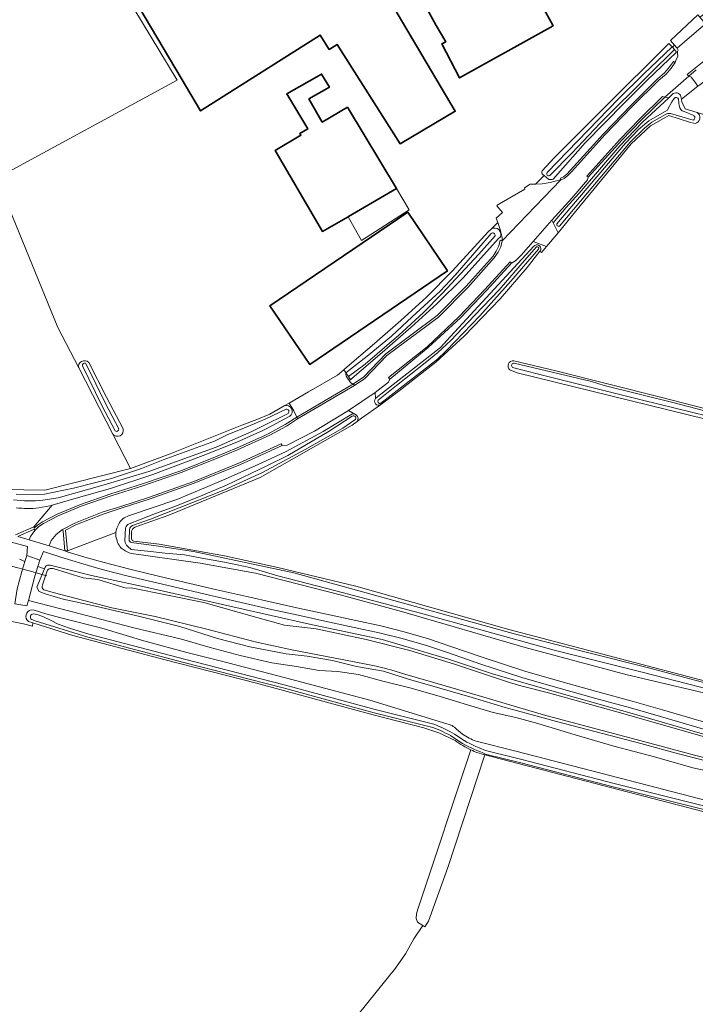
# Model space of a CAD drawing. Extents: x 199200 to 204075, y 460125 to 464703.
# Tile 63 of 174: x 200391 to 200536, y 463869 to 464080. Entities that reach past the tile are written whole.
import ezdxf

# ---------------------------------------------------------------- set-up
doc = ezdxf.new("R2010")
doc.units = 0
for name, color, linetype, lineweight in [('B-WE-GR-BOS_LOOF-GV', 40, 'Continuous', 13), ('B-WE-GR-GRAS-GV', 60, 'Continuous', 13), ('B-WE-GR-GROENVOORZIENING-GV', 80, 'Continuous', 18), ('B-WE-KW-KUNSTWERK_DUIKER-G', 170, 'Continuous', 18), ('B-WE-OG-BEBOUWING-GV', 7, 'Continuous', 35), ('B-WE-OG-BEBOUWING_LUIFEL-GV', 7, 'Continuous', 18), ('B-WE-OG-TERREIN_CULTUURSCHEIDING-GV', 7, 'Continuous', 18), ('B-WE-OG-TERREIN_ERF-GV', 7, 'Continuous', 18), ('B-WE-OG-WATER-GV', 130, 'Continuous', 18), ('B-WE-OG-WATER_GREPPEL-GV', 160, 'Continuous', 18), ('B-WE-OG-WATER_SLOOT-GV', 120, 'Continuous', 18), ('B-WE-OG-WEG-GV', 7, 'Continuous', 18), ('B-WE-VH-VERHARDING_ASFALT-GV', 252, 'Continuous', 18), ('B-WE-VH-VERHARDING_BEDRIJFSVLOERPLAAT-GV', 252, 'Continuous', 18), ('B-WE-VH-VERHARDING_BETON-GV', 252, 'Continuous', 18), ('B-WE-VH-VERHARDING_HALFVERHARDING-GV', 252, 'Continuous', 18), ('B-WE-VH-VERHARDING_OPEN-GV', 252, 'Continuous', 18)]:
    doc.layers.add(name, color=color, linetype=linetype, lineweight=lineweight)

msp = doc.modelspace()

# ---------------------------------------------------------------- linework, layer by layer
at = {"layer": 'B-WE-GR-BOS_LOOF-GV', "flags": 128}
for points in [[(200411.757, 463969.944), (200401.421, 463965.955), (200400.829, 463965.999), (200401.297, 463965.81), (200405.128, 463964.609), (200409.221, 463963.465), (200414.769, 463962.038), (200421.174, 463960.493), (200427.598, 463959.01), (200433.354, 463957.673), (200439.808, 463956.192), (200445.401, 463954.899), (200451.108, 463953.652), (200456.814, 463952.43), (200463.113, 463951.071), (200468.444, 463949.907), (200473.442, 463948.661), (200478.711, 463947.12), (200483.26, 463945.609), (200490.393, 463943.115), (200499.28, 463940.22), (200507.039, 463938.003), (200514.932, 463935.816), (200522.302, 463933.799), (200528.796, 463931.932), (200535.344, 463930.013), (200541.562, 463928.202)], [(200543.699, 463934.126), (200521.199, 463939.406), (200499.387, 463945.309), (200472.919, 463952.973), (200460.053, 463956.506), (200441.633, 463961.171), (200429.776, 463963.369), (200415.07, 463965.409)]]:
    msp.add_lwpolyline(points, dxfattribs=at)
at = {"layer": 'B-WE-GR-BOS_LOOF-GV'}
for points in [[(200411.952, 463968.403, -0.1056441), (200411.757, 463969.944)], [(200413.351, 463966.24, -0.2113499), (200411.952, 463968.403)], [(200415.07, 463965.409, -0.0873556), (200413.351, 463966.24)]]:
    msp.add_lwpolyline(points, format="xyb", dxfattribs=at)
at = {"layer": 'B-WE-GR-GRAS-GV', "flags": 128}
for points in [[(200383.081, 463979.205), (200396.54, 463978.982), (200414.849, 463983.617), (200411.073, 463990.965), (200403.791, 464005.137), (200399.351, 464013.777), (200386.201, 464045.754), (200424.887, 464066.743), (200394.984, 464116.28), (200424.471, 464133.708), (200423.38, 464180.758), (200423.052, 464187.161), (200422.989, 464188.4), (200401.388, 464188.011), (200378.491, 464188.001)], [(200535.978, 464068.944), (200534.378, 464067.653), (200534.928, 464067.411), (200535.446, 464066.703), (200536.335, 464065.487), (200536.758, 464065.748), (200557.742, 464081.286), (200593.108, 464105.234), (200647.348, 464142.276), (200646.623, 464142.979), (200639.884, 464138.541), (200629.306, 464131.298), (200621.104, 464125.345), (200611.714, 464118.581), (200605.054, 464114.073), (200595.553, 464107.586), (200585.602, 464100.976), (200578.711, 464096.311), (200569.896, 464090.152), (200559.489, 464083.273), (200553.556, 464079.189)], [(200535.743, 464057.475), (200534.519, 464057.792), (200530.156, 464059.211), (200526.187, 464056.997), (200522.07, 464053.108), (200509.531, 464037.832), (200507.106, 464034.877), (200506.455, 464034.112), (200503.937, 464031.154), (200502.869, 464029.9), (200502.503, 464030.186), (200499.788, 464026.659), (200494.023, 464019.976), (200486.344, 464011.981), (200480.279, 464006.392), (200472.424, 464000.254), (200468.436, 463997.272), (200464.311, 463994.422), (200463.377, 463993.699), (200462.304, 463992.869), (200442.661, 463981.661), (200423.111, 463973.626), (200415.837, 463971.037)], [(200496.933, 464006.647), (200505.958, 464004.505), (200528.374, 463998.888), (200542.724, 463995.183), (200628.488, 463974.508), (200634.343, 463973.686)], [(200633.626, 463971.207), (200615.359, 463975.215), (200497.682, 464004.094), (200496.086, 464004.721)], [(200390.286, 463969.384), (200394.156, 463971.1), (200398.081, 463975.772), (200397.638, 463975.646), (200395.228, 463975.197)], [(200484.36, 463925.363), (200480.899, 463927.021), (200477.695, 463928.113), (200466.842, 463930.905), (200441.867, 463937.643), (200422.275, 463942.629), (200402.508, 463947.88), (200393.959, 463950.568), (200393.883, 463949.859), (200391.966, 463950.378), (200387.325, 463951.312), (200387.506, 463952.115), (200383.326, 463953.077), (200378.196, 463953.913), (200373.173, 463954.702), (200368.06, 463955.603), (200360.621, 463956.904), (200344.727, 463960.746), (200339.106, 463962.373), (200329.665, 463965.847), (200323.992, 463968.524), (200322.026, 463969.641)], [(200415.119, 463970.039), (200415.084, 463968.597)], [(200415.618, 463968.04), (200421.051, 463967.395), (200435.005, 463964.926), (200446.45, 463962.407), (200463.103, 463958.418), (200495.863, 463949.17), (200562.194, 463931.718), (200591.034, 463924.662), (200604.86, 463921.21), (200607.398, 463920.533), (200624.236, 463916.324), (200628.13, 463915.527)], [(200390.64, 463957.844), (200391.641, 463961.571), (200392.296, 463963.719), (200391.123, 463964.171)], [(200544.193, 463919.451), (200532.476, 463922.458), (200524.106, 463924.737), (200514.558, 463927.259), (200506.065, 463929.446), (200500.392, 463930.996), (200495.06, 463932.424), (200488.053, 463934.618), (200483.31, 463935.926), (200478.877, 463937.204), (200474.599, 463938.421), (200469.049, 463940.189), (200463.285, 463941.212), (200458.109, 463942.487), (200452.687, 463943.45), (200448.226, 463943.954), (200440.449, 463945.401), (200433.536, 463947.224), (200425.475, 463949.784), (200416.858, 463951.908), (200407.405, 463954.152), (200400.463, 463955.665), (200396.65, 463956.76), (200395.316, 463957.249), (200394.814, 463958.193), (200396.495, 463962.102), (200395.073, 463962.65), (200394.436, 463960.532), (200393.014, 463955.321), (200402.148, 463952.98), (200415.57, 463949.518), (200425.767, 463947.061), (200431.967, 463945.297), (200438.384, 463943.564), (200445.109, 463942.019), (200450.438, 463941.241), (200455.241, 463940.398), (200459.297, 463940.171), (200463.665, 463939.512), (200468.935, 463938.052), (200474.979, 463936.596), (200481.211, 463934.801), (200487.009, 463933.034), (200492.496, 463931.39), (200497.393, 463930.269), (200502.074, 463929.023), (200510.073, 463926.587), (200518.382, 463924.183), (200527.092, 463921.873), (200535.246, 463919.53), (200544.822, 463917.442)], [(200544.822, 463917.442), (200535.246, 463919.53), (200527.092, 463921.873), (200518.382, 463924.183), (200510.073, 463926.587), (200502.074, 463929.023), (200497.393, 463930.269), (200492.496, 463931.39), (200487.009, 463933.034), (200481.211, 463934.801), (200474.979, 463936.596), (200468.935, 463938.052), (200463.665, 463939.512), (200459.297, 463940.171), (200455.241, 463940.398), (200450.438, 463941.241), (200445.109, 463942.019), (200438.384, 463943.564), (200431.967, 463945.297), (200425.767, 463947.061), (200415.57, 463949.518), (200402.148, 463952.98), (200393.014, 463955.321), (200392.708, 463954.2), (200390.112, 463954.608)], [(200393.623, 463953.346), (200394.283, 463953.312), (200396.795, 463952.52), (200400.236, 463951.577), (200408.728, 463949.453), (200417.751, 463946.743), (200426.927, 463944.188), (200433.529, 463942.58), (200434.087, 463942.458), (200448.054, 463938.827), (200466.093, 463933.982), (200482.606, 463928.962)], [(200387.506, 463952.115), (200387.325, 463951.312), (200391.966, 463950.378), (200393.883, 463949.859), (200393.959, 463950.568), (200393.019, 463950.864)], [(200484.674, 463927.817), (200485.955, 463926.748)], [(200213.599, 463907.366), (200221.827, 463902.361), (200243.551, 463891.697), (200274.515, 463877.89), (200295.304, 463868.397), (200326.796, 463854.252), (200360.492, 463839.097), (200392.388, 463824.706), (200416.027, 463814.67), (200416.749, 463813.129), (200427.841, 463824.284), (200440.52, 463839.238), (200452.644, 463853.848), (200463.601, 463866.72), (200471.631, 463876.635), (200473.783, 463879.68), (200475.531, 463882.939), (200477.43, 463885.763), (200476.313, 463886.483), (200476.031, 463887.287), (200476.087, 463888.339), (200476.545, 463889.673), (200487.734, 463923.38)], [(200488.857, 463925.243), (200497.395, 463923.109), (200523.576, 463916.317), (200557.366, 463907.529), (200581.434, 463901.621), (200616.356, 463892.34), (200644.697, 463884.981), (200667.154, 463879.55), (200688.171, 463874.342), (200706.897, 463868.848)], [(200711.765, 463864.705), (200657.068, 463878.995), (200606.067, 463892.308), (200490.751, 463922.279), (200482.787, 463898.186), (200478.665, 463886.681), (200477.861, 463885.485), (200477.43, 463885.763), (200475.531, 463882.939), (200473.783, 463879.68), (200471.631, 463876.635), (200463.601, 463866.72)]]:
    msp.add_lwpolyline(points, dxfattribs=at)
msp.add_lwpolyline([(200536.187, 464059.808), (200544.383, 464057.254), (200638.471, 464032.754), (200668.515, 464025.727), (200691.364, 464020.103), (200692.877, 464019.731), (200692.852, 464020.021), (200691.095, 464040.762), (200705.267, 464042.442), (200696.825, 464094.254), (200647.348, 464142.276), (200593.108, 464105.234), (200557.742, 464081.286), (200536.758, 464065.748), (200536.335, 464065.487), (200532.813, 464062.706), (200532.931, 464062.123), (200533.619, 464060.608)], close=True, dxfattribs=at)
at = {"layer": 'B-WE-GR-GRAS-GV'}
for points in [[(200536.187, 464059.808, -0.6841971), (200535.743, 464057.475)], [(200496.086, 464004.721, -0.7491083), (200496.933, 464006.647)], [(200395.228, 463975.197, -0.0658969), (200390.402, 463975.215)], [(200415.837, 463971.037, 0.278927), (200415.119, 463970.039)], [(200415.084, 463968.597, 0.3456159), (200415.618, 463968.04)], [(200393.019, 463950.864, -0.6340701), (200393.623, 463953.346)], [(200482.606, 463928.962, -0.1601293), (200484.674, 463927.817)], [(200487.734, 463923.38, -0.0501761), (200484.36, 463925.363)], [(200485.955, 463926.748, 0.0651251), (200488.857, 463925.243)]]:
    msp.add_lwpolyline(points, format="xyb", dxfattribs=at)
at = {"layer": 'B-WE-GR-GROENVOORZIENING-GV', "flags": 128}
msp.add_lwpolyline([(200391.123, 463964.171), (200392.296, 463963.719), (200392.676, 463964.964), (200392.802, 463966.937), (200388.861, 463968.008)], dxfattribs=at)
at = {"layer": 'B-WE-KW-KUNSTWERK_DUIKER-G', "flags": 128}
msp.add_lwpolyline([(200389.405, 463962.681), (200393.182, 463961.673), (200396.959, 463960.665)], dxfattribs=at)
at = {"layer": 'B-WE-OG-BEBOUWING-GV', "flags": 128}
for points in [[(200424.114, 464118.86), (200402.62, 464106.199), (200425.725, 464067.198), (200429.88, 464060.184), (200455.473, 464076.414), (200457.422, 464073.34), (200459.119, 464074.416), (200472.605, 464053.151), (200484.395, 464060.117), (200469.871, 464084.646), (200466.598, 464082.708), (200464.805, 464085.737), (200468.078, 464087.675), (200465.667, 464091.746), (200460.807, 464088.836), (200455.304, 464085.577), (200439.62, 464112.046), (200439.334, 464111.885), (200431.11, 464107.011)], [(200491.013, 464085.184), (200487.445, 464091.731), (200476.393, 464085.707), (200480.345, 464078.456), (200482.354, 464074.993), (200481.513, 464074.52), (200485.322, 464067.246), (200505.336, 464078.432), (200501.462, 464085.64), (200495.885, 464082.778), (200493.708, 464086.685)], [(200461.36, 464060.996), (200455.928, 464057.797), (200453.061, 464062.763), (200457.473, 464065.243), (200455.798, 464068.058), (200448.375, 464063.841), (200452.816, 464056.349), (200451.148, 464055.368), (200451.355, 464055.014), (200445.882, 464051.708), (200455.966, 464034.364), (200461.494, 464037.494), (200461.586, 464037.546), (200471.828, 464043.568)], [(200482.772, 464025.915), (200474.238, 464038.482), (200444.745, 464018.453), (200453.279, 464005.887)]]:
    msp.add_lwpolyline(points, close=True, dxfattribs=at)
at = {"layer": 'B-WE-OG-BEBOUWING_LUIFEL-GV', "flags": 128}
msp.add_lwpolyline([(200474.541, 464038.968), (200471.828, 464043.568), (200461.586, 464037.546), (200461.494, 464037.494), (200464.322, 464032.414)], close=True, dxfattribs=at)
at = {"layer": 'B-WE-OG-TERREIN_CULTUURSCHEIDING-GV', "flags": 128}
for points in [[(200504.457, 464045.529), (200503.435, 464046.339), (200503.157, 464046.053), (200501.582, 464044.52), (200502.997, 464044.56), (200504.716, 464044.868), (200506.856, 464045.449), (200506.965, 464045.373), (200507.108, 464045.431), (200506.945, 464045.796), (200507.546, 464046.056), (200508.258, 464046.648), (200509.037, 464047.43), (200516.11, 464055.29), (200522.05, 464061.441), (200527.699, 464067.065), (200529.198, 464068.37), (200530.279, 464069.613), (200531.139, 464070.793), (200531.469, 464070.537), (200531.646, 464070.949), (200532.064, 464071.903), (200531.961, 464072.532), (200531.99, 464072.896), (200532.16, 464073.213), (200531.893, 464073.637), (200531.36, 464074.245), (200530.909, 464073.844), (200531.355, 464073.298)], [(200531.355, 464073.298), (200531.77, 464072.79), (200525.522, 464066.788), (200520.539, 464061.853), (200512.243, 464053.317), (200505.36, 464045.603)], [(200462.266, 464002.866), (200461.999, 464002.637), (200461.528, 464003.321), (200460.991, 464004.1), (200460.892, 464004.244), (200461.056, 464003.421), (200461.965, 464002.046), (200462.276, 464001.811), (200462.637, 464001.751), (200464.827, 464003.269), (200469.566, 464008.198), (200480.54, 464016.343), (200486.743, 464022.657), (200492.489, 464029.062), (200493.18, 464030.186), (200493.758, 464031.273), (200494.025, 464032.487), (200494.429, 464032.398), (200494.427, 464033.012), (200494.084, 464034.537), (200493.976, 464035.019), (200493.527, 464036.297), (200492.138, 464034.959)], [(200494.062, 464033.213), (200493.664, 464032.83), (200486.066, 464024.464), (200480.479, 464018.886), (200474.951, 464013.855), (200469.335, 464008.935), (200462.266, 464002.866)], [(200502.696, 464030.437), (200502.503, 464030.186), (200502.869, 464029.9), (200503.937, 464031.154), (200501.066, 464032.199), (200498.481, 464029.32), (200497.278, 464028.09), (200496.439, 464027.598), (200491.076, 464021.71), (200485.523, 464015.891), (200478.615, 464009.54), (200470.388, 464002.778), (200470.128, 464002.118), (200467.251, 463999.906), (200467.362, 463998.616), (200467.813, 463999.041), (200481.243, 464009.517), (200483.358, 464011.902), (200501.217, 464031.192)], [(200450.47, 463994.624), (200449.851, 463995.945), (200448.875, 463997.639), (200447.787, 463997.012)], [(200462.894, 463995.272), (200461.567, 463996.069), (200454.276, 463991.641), (200448.422, 463988.643), (200447.352, 463988.529), (200438.412, 463984.504), (200428.544, 463980.493), (200419.125, 463977.133), (200412.893, 463975.103), (200409.013, 463973.864), (200403.201, 463971.563), (200400.953, 463970.439), (200401.421, 463965.955), (200411.757, 463969.944)], [(200414.477, 463973.493), (200424.817, 463976.976), (200430.917, 463979.565), (200435.815, 463981.595), (200443.017, 463984.8), (200448.198, 463987.272), (200456.154, 463991.553), (200462.248, 463995.259)], [(200448.978, 463994.79), (200444.086, 463992.176), (200443.226, 463991.789), (200437.619, 463989.26), (200430.408, 463986.368), (200419.685, 463982.342), (200410.626, 463979.349), (200403.28, 463977.254), (200398.081, 463975.772), (200394.156, 463971.1), (200394.243, 463970.839), (200394.952, 463971.467), (200396.014, 463972.227), (200399.191, 463973.842), (200404.18, 463975.937), (200410.674, 463978.162), (200417.426, 463980.322), (200425.635, 463983.148), (200433.467, 463986.259), (200437.59, 463988.004), (200443.77, 463990.789), (200444.372, 463991.06), (200447.985, 463993.028), (200450.47, 463994.624)]]:
    msp.add_lwpolyline(points, dxfattribs=at)
msp.add_lwpolyline([(200505.077, 464036.758), (200505.343, 464036.247), (200508.171, 464039.466), (200510.96, 464042.582), (200519.649, 464052.722), (200524.512, 464057.749), (200530.122, 464063.014), (200529.3, 464063.155), (200524.194, 464058.221), (200520.055, 464053.892), (200512.83, 464045.977), (200512.701, 464045.41), (200509.329, 464041.487)], close=True, dxfattribs=at)
at = {"layer": 'B-WE-OG-TERREIN_CULTUURSCHEIDING-GV'}
for points in [[(200505.36, 464045.603, -0.1907399), (200504.457, 464045.529)], [(200492.138, 464034.959, -0.7023613), (200494.062, 464033.213)], [(200501.217, 464031.192, -0.8039584), (200502.696, 464030.437)], [(200447.787, 463997.012, -0.8890504), (200448.978, 463994.79)], [(200462.248, 463995.259, -0.1658299), (200462.894, 463995.272)], [(200412.381, 463971.711, -0.2139202), (200414.477, 463973.493)], [(200411.757, 463969.944, -0.1284676), (200412.381, 463971.711)]]:
    msp.add_lwpolyline(points, format="xyb", dxfattribs=at)
at = {"layer": 'B-WE-OG-TERREIN_ERF-GV', "flags": 128}
for points in [[(200508.497, 464082.321), (200509.522, 464084.139), (200510.538, 464085.389), (200511.139, 464085.859), (200509.745, 464086.622), (200505.855, 464090.886), (200499.625, 464089.447), (200486.144, 464126.038), (200482.043, 464125.435), (200458.381, 464116.701), (200448.12, 464133.769), (200441.352, 464129.458), (200434.558, 464141.443), (200431.643, 464148.04), (200431.869, 464134.034), (200428.32, 464133.821), (200427.663, 464133.782), (200424.471, 464133.708), (200394.984, 464116.28), (200424.887, 464066.743)], [(200503.031, 464047.368), (200505.583, 464050.126), (200516.25, 464060.874), (200530.142, 464074.619), (200530.852, 464073.913), (200530.909, 464073.844), (200531.36, 464074.245), (200530.452, 464075.28), (200536.351, 464080.736), (200536.759, 464080.26), (200538.283, 464081.343), (200539.261, 464082.038), (200533.76, 464094.679), (200529.504, 464100.284), (200527.753, 464098.962)], [(200424.887, 464066.743), (200386.201, 464045.754), (200399.351, 464013.777), (200403.791, 464005.137)], [(200411.073, 463990.965), (200414.849, 463983.617), (200423.376, 463986.762), (200438.753, 463992.903), (200441.913, 463994.141), (200444.694, 463995.23), (200447.787, 463997.012), (200448.875, 463997.639), (200452.972, 464000), (200459.165, 464003.569), (200460.543, 464004.752), (200460.755, 464004.934), (200467.106, 464010.386), (200472.722, 464015.306), (200478.25, 464020.337), (200483.837, 464025.915), (200491.435, 464034.281), (200492.138, 464034.959), (200493.527, 464036.297), (200493.199, 464037.228), (200494.516, 464038.429), (200493.29, 464039.872), (200493.373, 464039.999), (200499.283, 464043.436), (200499.226, 464043.678), (200500.407, 464044.511), (200501.351, 464044.513), (200501.582, 464044.52), (200503.157, 464046.053), (200503.435, 464046.339), (200503.141, 464046.571)], [(200405.945, 464006.316), (200409.773, 463998.898), (200413.292, 463992.112)]]:
    msp.add_lwpolyline(points, dxfattribs=at)
for points in [[(200457.422, 464073.34), (200455.473, 464076.414), (200429.88, 464060.184), (200425.725, 464067.198), (200402.62, 464106.199), (200424.114, 464118.86), (200431.11, 464107.011), (200439.334, 464111.885), (200439.62, 464112.046), (200455.304, 464085.577), (200460.807, 464088.836), (200465.667, 464091.746), (200468.078, 464087.675), (200464.805, 464085.737), (200466.598, 464082.708), (200469.871, 464084.646), (200484.395, 464060.117), (200472.605, 464053.151), (200459.119, 464074.416)], [(200493.708, 464086.685), (200495.885, 464082.778), (200501.462, 464085.64), (200505.336, 464078.432), (200485.322, 464067.246), (200481.513, 464074.52), (200482.354, 464074.993), (200480.345, 464078.456), (200476.393, 464085.707), (200487.445, 464091.731), (200491.013, 464085.184)], [(200451.148, 464055.368), (200452.816, 464056.349), (200448.375, 464063.841), (200455.798, 464068.058), (200457.473, 464065.243), (200453.061, 464062.763), (200455.928, 464057.797), (200461.36, 464060.996), (200471.828, 464043.568), (200461.586, 464037.546), (200461.494, 464037.494), (200455.966, 464034.364), (200445.882, 464051.708), (200451.355, 464055.014)], [(200453.279, 464005.887), (200444.745, 464018.453), (200474.238, 464038.482), (200482.772, 464025.915)]]:
    msp.add_lwpolyline(points, close=True, dxfattribs=at)
at = {"layer": 'B-WE-OG-TERREIN_ERF-GV'}
for points in [[(200503.141, 464046.571, -0.3742218), (200503.031, 464047.368)], [(200403.791, 464005.137, -0.7763578), (200405.945, 464006.316)], [(200413.292, 463992.112, -0.8127176), (200411.073, 463990.965)]]:
    msp.add_lwpolyline(points, format="xyb", dxfattribs=at)
at = {"layer": 'B-WE-OG-WATER-GV', "flags": 128}
for points in [[(200531.283, 464062.872), (200530.775, 464062.158), (200530.004, 464060.672), (200529.827, 464060.371), (200529.361, 464060.054), (200527.714, 464059.148), (200525.877, 464058.047), (200523.641, 464056.206), (200520.849, 464053.307), (200516.798, 464048.485), (200508.952, 464039.272), (200506.167, 464035.991)], [(200532.367, 464061.272), (200532.164, 464062.687)], [(200506.686, 464035.539), (200514.217, 464044.446), (200521.88, 464053.525), (200524.896, 464056.509), (200526.457, 464057.748), (200529.44, 464059.437)], [(200530.467, 464059.6), (200535.303, 464058.227)], [(200535.466, 464059.165), (200533.41, 464060.031)], [(200404.607, 464005.588), (200408.759, 463997.128), (200411.596, 463991.687)], [(200412.382, 463992.097), (200409.551, 463997.529), (200405.403, 464005.978)]]:
    msp.add_lwpolyline(points, dxfattribs=at)
at = {"layer": 'B-WE-OG-WATER-GV'}
for points in [[(200532.164, 464062.687, 0.6108588), (200531.283, 464062.872)], [(200533.41, 464060.031, -0.3071738), (200532.367, 464061.272)], [(200529.44, 464059.437, -0.1522839), (200530.467, 464059.6)], [(200535.303, 464058.227, 0.6765531), (200535.466, 464059.165)], [(200506.167, 464035.991, 0.7634121), (200506.686, 464035.539)], [(200405.403, 464005.978, 0.8284682), (200404.607, 464005.588)], [(200411.596, 463991.687, 0.7022471), (200412.382, 463992.097)]]:
    msp.add_lwpolyline(points, format="xyb", dxfattribs=at)
at = {"layer": 'B-WE-OG-WATER_GREPPEL-GV'}
for points in [[(200497.004, 464006.204, 0.6831263), (200496.662, 464005.268)], [(200462.927, 463994.002, 0.9175784), (200462.358, 463994.84)], [(200414.589, 463971.77, 0.2382856), (200413.807, 463970.932)], [(200414.676, 463970.547, -0.2116561), (200415.306, 463971.417)], [(200413.704, 463968.116, 0.22951), (200414.314, 463966.937)], [(200415.092, 463967.756, -0.2818752), (200414.565, 463968.365)]]:
    msp.add_lwpolyline(points, format="xyb", dxfattribs=at)
at = {"layer": 'B-WE-OG-WATER_GREPPEL-GV', "flags": 128}
for points in [[(200496.662, 464005.268), (200502.215, 464003.805), (200524.473, 463998.257), (200548.931, 463992.256), (200570.074, 463987.071), (200587.85, 463982.754), (200603.65, 463978.88), (200624.476, 463973.874), (200633.817, 463971.867), (200634.148, 463973.013), (200630.239, 463973.611), (200615.432, 463977.109), (200601.433, 463980.583), (200581.141, 463985.433), (200561.944, 463990.051), (200546.007, 463993.851), (200530.985, 463997.743), (200516.269, 464001.42), (200513.549, 464002.216), (200497.004, 464006.204)], [(200462.358, 463994.84), (200457.383, 463991.605), (200448.56, 463986.401), (200443.905, 463984.118), (200435.589, 463980.146), (200430.344, 463977.938), (200424.35, 463975.507), (200420.226, 463973.998), (200416.799, 463972.602), (200414.589, 463971.77)], [(200415.306, 463971.417), (200419.165, 463972.776), (200434.85, 463978.995), (200443.172, 463982.791), (200452.281, 463987.659), (200460.336, 463992.226), (200462.927, 463994.002)], [(200413.807, 463970.932), (200413.704, 463968.116)], [(200414.565, 463968.365), (200414.676, 463970.547)], [(200628.394, 463914.973), (200621.084, 463916.534), (200606.676, 463920.182), (200590.635, 463924.166), (200577.014, 463927.68), (200557.085, 463932.761), (200544.847, 463935.874), (200526.093, 463940.878), (200512.111, 463944.365), (200497.287, 463948.13), (200484.664, 463951.642), (200449.823, 463961.283), (200428.376, 463965.839), (200420.887, 463967.02), (200415.092, 463967.756)], [(200414.314, 463966.937), (200415.003, 463966.293), (200418.52, 463965.935), (200422.31, 463965.508), (200426.478, 463965.164), (200430.123, 463964.423), (200435.01, 463963.552), (200440.402, 463962.422), (200446.439, 463960.669), (200458.829, 463957.443), (200476.973, 463952.642), (200489.9, 463949.054), (200505.586, 463944.736), (200524.401, 463940.001), (200554.685, 463932.227)]]:
    msp.add_lwpolyline(points, dxfattribs=at)
at = {"layer": 'B-WE-OG-WATER_SLOOT-GV', "flags": 128}
for points in [[(200504.063, 464046.986), (200519.358, 464062.733), (200524.722, 464068.024), (200530.852, 464073.913), (200530.142, 464074.619), (200516.25, 464060.874), (200505.583, 464050.126), (200503.031, 464047.368)], [(200531.355, 464073.298), (200530.909, 464073.844), (200530.852, 464073.913), (200524.722, 464068.024), (200519.358, 464062.733), (200504.063, 464046.986)], [(200505.36, 464045.603), (200512.243, 464053.317), (200520.539, 464061.853), (200525.522, 464066.788), (200531.77, 464072.79), (200531.355, 464073.298), (200525.978, 464068.032), (200515.416, 464057.542), (200509.377, 464051.132), (200504.647, 464046.327)], [(200504.647, 464046.327), (200509.377, 464051.132), (200515.416, 464057.542), (200525.978, 464068.032), (200531.355, 464073.298)], [(200531.048, 464063.885), (200530.122, 464063.014), (200524.512, 464057.749), (200519.649, 464052.722), (200510.96, 464042.582), (200508.171, 464039.466), (200505.343, 464036.247), (200506.455, 464034.112), (200507.106, 464034.877), (200509.531, 464037.832), (200522.07, 464053.108), (200526.187, 464056.997), (200530.156, 464059.211), (200534.519, 464057.792), (200535.743, 464057.475)], [(200506.167, 464035.991), (200508.952, 464039.272), (200516.798, 464048.485), (200520.849, 464053.307), (200523.641, 464056.206), (200525.877, 464058.047), (200527.714, 464059.148), (200529.361, 464060.054), (200529.827, 464060.371), (200530.004, 464060.672), (200530.775, 464062.158), (200531.283, 464062.872)], [(200532.164, 464062.687), (200532.367, 464061.272)], [(200536.187, 464059.808), (200533.619, 464060.608), (200532.931, 464062.123), (200532.813, 464062.706), (200532.763, 464062.958)], [(200529.44, 464059.437), (200526.457, 464057.748), (200524.896, 464056.509), (200521.88, 464053.525), (200514.217, 464044.446), (200506.686, 464035.539)], [(200535.303, 464058.227), (200530.467, 464059.6)], [(200533.41, 464060.031), (200535.466, 464059.165)], [(200503.141, 464046.571), (200503.435, 464046.339), (200504.457, 464045.529)], [(200492.138, 464034.959), (200491.435, 464034.281), (200483.837, 464025.915), (200478.25, 464020.337), (200472.722, 464015.306), (200467.106, 464010.386), (200460.755, 464004.934), (200460.543, 464004.752), (200460.892, 464004.244), (200460.991, 464004.1), (200465.562, 464007.702), (200470.782, 464011.927), (200475.151, 464016.115), (200481.174, 464021.618), (200484.385, 464025.022), (200489.007, 464030.401), (200492.064, 464033.903)], [(200492.064, 464033.903), (200489.007, 464030.401), (200484.385, 464025.022), (200481.174, 464021.618), (200475.151, 464016.115), (200470.782, 464011.927), (200465.562, 464007.702), (200460.991, 464004.1), (200461.528, 464003.321)], [(200461.528, 464003.321), (200465.144, 464005.949), (200472.328, 464012.154), (200477.51, 464016.946), (200481.63, 464021.106), (200489.418, 464029.539), (200492.93, 464033.406)], [(200489.418, 464029.539), (200481.63, 464021.106), (200477.51, 464016.946), (200472.328, 464012.154), (200465.144, 464005.949), (200461.528, 464003.321), (200461.999, 464002.637), (200462.266, 464002.866), (200469.335, 464008.935), (200474.951, 464013.855), (200480.479, 464018.886), (200486.066, 464024.464), (200493.664, 464032.83), (200494.062, 464033.213)], [(200492.93, 464033.406), (200489.418, 464029.539)], [(200501.217, 464031.192), (200483.358, 464011.902), (200481.243, 464009.517), (200467.813, 463999.041), (200467.362, 463998.616)], [(200467.916, 463998.23), (200471.857, 464001.389), (200477.974, 464006.275), (200480.706, 464008.419), (200483.469, 464011.036), (200488.624, 464016.465), (200493.825, 464021.847), (200498.746, 464027.607), (200501.813, 464031.046)], [(200501.813, 464031.046), (200498.746, 464027.607), (200493.825, 464021.847), (200488.624, 464016.465), (200483.469, 464011.036), (200480.706, 464008.419), (200477.974, 464006.275), (200471.857, 464001.389), (200467.916, 463998.23)], [(200502.235, 464030.613), (200496.282, 464023.73), (200489.658, 464016.308), (200482.539, 464008.86), (200480.597, 464007.019), (200468.746, 463997.852), (200468.273, 463997.487)], [(200468.436, 463997.272), (200472.424, 464000.254), (200480.279, 464006.392), (200486.344, 464011.981), (200494.023, 464019.976), (200499.788, 464026.659), (200502.503, 464030.186), (200502.696, 464030.437)], [(200482.539, 464008.86), (200489.658, 464016.308), (200496.282, 464023.73), (200502.235, 464030.613)], [(200468.273, 463997.487), (200468.746, 463997.852), (200480.597, 464007.019), (200482.539, 464008.86)], [(200411.596, 463991.687), (200408.759, 463997.128), (200404.607, 464005.588)], [(200405.403, 464005.978), (200409.551, 463997.529), (200412.382, 463992.097)], [(200413.292, 463992.112), (200409.773, 463998.898), (200405.945, 464006.316)], [(200542.724, 463995.183), (200528.374, 463998.888), (200505.958, 464004.505), (200496.933, 464006.647)], [(200497.004, 464006.204), (200513.549, 464002.216), (200516.269, 464001.42), (200530.985, 463997.743), (200546.007, 463993.851), (200561.944, 463990.051), (200581.141, 463985.433), (200601.433, 463980.583), (200615.432, 463977.109), (200630.239, 463973.611), (200634.148, 463973.013), (200634.343, 463973.686), (200628.488, 463974.508), (200542.724, 463995.183)], [(200403.791, 464005.137), (200411.073, 463990.965)], [(200496.086, 464004.721), (200497.682, 464004.094), (200615.359, 463975.215), (200633.626, 463971.207), (200633.817, 463971.867), (200624.476, 463973.874), (200603.65, 463978.88), (200587.85, 463982.754), (200570.074, 463987.071), (200548.931, 463992.256), (200524.473, 463998.257), (200502.215, 464003.805), (200496.662, 464005.268)], [(200447.787, 463997.012), (200444.694, 463995.23), (200441.913, 463994.141), (200438.753, 463992.903), (200423.376, 463986.762), (200414.849, 463983.617), (200396.54, 463978.982), (200383.081, 463979.205), (200375.444, 463980.49), (200361.595, 463983.53), (200348.951, 463986.961), (200340.214, 463989.512), (200320.073, 463994.355), (200300.612, 463996.589), (200282.612, 463997.684), (200249.006, 463998.355), (200248.78, 463998.365), (200248.819, 463998.133)], [(200390.383, 463978.137), (200394.508, 463978.053), (200396.448, 463978.132), (200402.693, 463979.397), (200410.826, 463981.445), (200417.211, 463983.627), (200421.851, 463985.499), (200432.857, 463989.467), (200435.589, 463990.797), (200439.668, 463992.456), (200442.248, 463993.552), (200443.864, 463994.238), (200448.204, 463996.302)], [(200448.204, 463996.302), (200443.864, 463994.238), (200442.248, 463993.552), (200439.668, 463992.456), (200435.589, 463990.797), (200432.857, 463989.467), (200421.851, 463985.499), (200417.211, 463983.627), (200410.826, 463981.445), (200402.693, 463979.397), (200396.448, 463978.132), (200394.508, 463978.053), (200390.383, 463978.137)], [(200448.631, 463995.404), (200442.83, 463992.518), (200440.884, 463991.55), (200433.203, 463988.192), (200418.82, 463983.007), (200409.274, 463980.1), (200399.373, 463977.31), (200396.112, 463976.853)], [(200396.112, 463976.853), (200399.373, 463977.31), (200409.274, 463980.1), (200418.82, 463983.007), (200433.203, 463988.192), (200440.884, 463991.55), (200442.83, 463992.518), (200448.631, 463995.404)], [(200462.248, 463995.259), (200456.154, 463991.553), (200448.198, 463987.272), (200443.017, 463984.8), (200435.815, 463981.595), (200430.917, 463979.565), (200424.817, 463976.976), (200414.477, 463973.493)], [(200463.289, 463995.035), (200462.894, 463995.272)], [(200395.228, 463975.197), (200397.638, 463975.646), (200398.081, 463975.772), (200403.28, 463977.254), (200410.626, 463979.349), (200419.685, 463982.342), (200430.408, 463986.368), (200437.619, 463989.26), (200443.226, 463991.789), (200444.086, 463992.176), (200448.978, 463994.79)], [(200414.589, 463971.77), (200416.799, 463972.602), (200420.226, 463973.998), (200424.35, 463975.507), (200430.344, 463977.938), (200435.589, 463980.146), (200443.905, 463984.118), (200448.56, 463986.401), (200457.383, 463991.605), (200462.358, 463994.84)], [(200462.927, 463994.002), (200460.336, 463992.226), (200452.281, 463987.659), (200443.172, 463982.791), (200434.85, 463978.995), (200419.165, 463972.776), (200415.306, 463971.417)], [(200415.837, 463971.037), (200423.111, 463973.626), (200442.661, 463981.661), (200462.304, 463992.869), (200463.377, 463993.699)], [(200413.704, 463968.116), (200413.807, 463970.932)], [(200414.676, 463970.547), (200414.565, 463968.365)], [(200415.084, 463968.597), (200415.119, 463970.039)], [(200415.092, 463967.756), (200420.887, 463967.02), (200428.376, 463965.839), (200449.823, 463961.283), (200484.664, 463951.642), (200497.287, 463948.13), (200512.111, 463944.365), (200526.093, 463940.878), (200544.847, 463935.874), (200557.085, 463932.761), (200577.014, 463927.68), (200590.635, 463924.166), (200606.676, 463920.182), (200621.084, 463916.534), (200628.394, 463914.973)], [(200628.13, 463915.527), (200624.236, 463916.324), (200607.398, 463920.533), (200604.86, 463921.21), (200591.034, 463924.662), (200562.194, 463931.718), (200495.863, 463949.17), (200463.103, 463958.418), (200446.45, 463962.407), (200435.005, 463964.926), (200421.051, 463967.395), (200415.618, 463968.04)], [(200554.685, 463932.227), (200524.401, 463940.001), (200505.586, 463944.736), (200489.9, 463949.054), (200476.973, 463952.642), (200458.829, 463957.443), (200446.439, 463960.669), (200440.402, 463962.422), (200435.01, 463963.552), (200430.123, 463964.423), (200426.478, 463965.164), (200422.31, 463965.508), (200418.52, 463965.935), (200415.003, 463966.293), (200414.314, 463966.937)], [(200415.07, 463965.409), (200429.776, 463963.369), (200441.633, 463961.171), (200460.053, 463956.506), (200472.919, 463952.973), (200499.387, 463945.309), (200521.199, 463939.406), (200543.699, 463934.126)], [(200396.643, 463962.508), (200396.495, 463962.102), (200394.814, 463958.193), (200395.316, 463957.249), (200396.65, 463956.76), (200400.463, 463955.665), (200407.405, 463954.152), (200416.858, 463951.908), (200425.475, 463949.784), (200433.536, 463947.224), (200440.449, 463945.401), (200448.226, 463943.954), (200452.687, 463943.45), (200458.109, 463942.487), (200463.285, 463941.212), (200469.049, 463940.189), (200474.599, 463938.421), (200478.877, 463937.204), (200483.31, 463935.926), (200488.053, 463934.618), (200495.06, 463932.424), (200500.392, 463930.996), (200506.065, 463929.446), (200514.558, 463927.259), (200524.106, 463924.737), (200532.476, 463922.458), (200544.193, 463919.451)], [(200396.048, 463958.698), (200396.957, 463961.474)], [(200396.957, 463961.474), (200396.048, 463958.698)], [(200537.822, 463926.675), (200522.804, 463931.026), (200509.842, 463934.635), (200492.625, 463939.578), (200482.935, 463942.807), (200468.78, 463946.975), (200453.216, 463950.305), (200436.817, 463953.967), (200417.504, 463958.318), (200406.51, 463960.693), (200397.683, 463962.885)], [(200398.297, 463962.187), (200404.783, 463960.229), (200407.894, 463959.858), (200413.979, 463957.989), (200414.995, 463958.05), (200430.617, 463954.941), (200441.913, 463951.679), (200447.876, 463950.085), (200454.655, 463949.261), (200465.36, 463946.976), (200474.678, 463944.65), (200484.246, 463941.709), (200496.024, 463937.817), (200498.47, 463937.074), (200504.357, 463935.594), (200518.505, 463931.665), (200547.752, 463923.299)], [(200547.752, 463923.299), (200518.505, 463931.665), (200504.357, 463935.594), (200498.47, 463937.074), (200496.024, 463937.817), (200484.246, 463941.709), (200474.678, 463944.65), (200465.36, 463946.976), (200454.655, 463949.261), (200447.876, 463950.085), (200441.913, 463951.679), (200430.617, 463954.941), (200414.995, 463958.05), (200413.979, 463957.989), (200407.894, 463959.858), (200404.783, 463960.229), (200398.297, 463962.187)], [(200464.961, 463941.815), (200458.717, 463943.029), (200449.421, 463944.815), (200441.559, 463946.503), (200431.228, 463949.227), (200420.14, 463951.897), (200410.912, 463953.809), (200398.605, 463956.971), (200396.364, 463957.62)], [(200396.364, 463957.62), (200398.605, 463956.971), (200410.912, 463953.809), (200420.14, 463951.897), (200431.228, 463949.227), (200441.559, 463946.503), (200449.421, 463944.815), (200458.717, 463943.029), (200464.961, 463941.815)], [(200482.606, 463928.962), (200466.093, 463933.982), (200448.054, 463938.827), (200434.087, 463942.458), (200433.529, 463942.58), (200426.927, 463944.188), (200417.751, 463946.743), (200408.728, 463949.453), (200400.236, 463951.577), (200396.795, 463952.52), (200394.283, 463953.312), (200393.623, 463953.346)], [(200393.019, 463950.864), (200393.959, 463950.568), (200402.508, 463947.88), (200422.275, 463942.629), (200441.867, 463937.643), (200466.842, 463930.905), (200477.695, 463928.113), (200480.899, 463927.021), (200484.36, 463925.363)], [(200479.628, 463928.156), (200467.062, 463931.336), (200447.591, 463936.624), (200426.287, 463942.066), (200405.751, 463947.473), (200394.477, 463951.013), (200393.742, 463951.263)], [(200393.742, 463951.263), (200394.477, 463951.013), (200405.751, 463947.473), (200426.287, 463942.066), (200447.591, 463936.624), (200467.062, 463931.336), (200479.628, 463928.156)], [(200394.105, 463952.501), (200395.118, 463952.268), (200396.282, 463951.89), (200397.88, 463951.06), (200399.375, 463950.313), (200401.799, 463949.465), (200405.95, 463948.162), (200426.466, 463942.76), (200447.774, 463937.317), (200467.244, 463932.029), (200479.846, 463928.84)], [(200479.846, 463928.84), (200467.244, 463932.029), (200447.774, 463937.317), (200426.466, 463942.76), (200405.95, 463948.162), (200401.799, 463949.465), (200399.375, 463950.313), (200397.88, 463951.06), (200396.282, 463951.89), (200395.118, 463952.268), (200394.105, 463952.501)], [(200544.314, 463920.032), (200535.639, 463922.251), (200524.191, 463925.316), (200513.702, 463928.117), (200503.262, 463930.871), (200489.308, 463935.041), (200482.276, 463937.099), (200473.642, 463939.603), (200470.646, 463940.48)], [(200470.646, 463940.48), (200473.642, 463939.603), (200482.276, 463937.099), (200489.308, 463935.041), (200503.262, 463930.871), (200513.702, 463928.117), (200524.191, 463925.316), (200535.639, 463922.251), (200544.314, 463920.032)], [(200485.955, 463926.748), (200484.674, 463927.817)], [(200485.973, 463924.721), (200483.895, 463926.113)], [(200483.895, 463926.113), (200485.973, 463924.721)], [(200484.274, 463926.721), (200486.331, 463925.343)], [(200486.331, 463925.343), (200484.274, 463926.721)], [(200487.734, 463923.38), (200476.545, 463889.673), (200476.087, 463888.339), (200476.031, 463887.287), (200476.313, 463886.483), (200477.43, 463885.763)], [(200726.016, 463861.471), (200728.004, 463860.791), (200728.374, 463861.67), (200720.492, 463864.894), (200706.897, 463868.848), (200688.171, 463874.342), (200667.154, 463879.55), (200644.697, 463884.981), (200616.356, 463892.34), (200581.434, 463901.621), (200557.366, 463907.529), (200523.576, 463916.317), (200497.395, 463923.109), (200488.857, 463925.243)], [(200477.43, 463885.763), (200477.861, 463885.485), (200478.665, 463886.681), (200482.787, 463898.186), (200490.751, 463922.279)], [(200490.751, 463922.279), (200606.067, 463892.308), (200657.068, 463878.995), (200711.765, 463864.705), (200724.095, 463860.579), (200727.339, 463859.21), (200727.685, 463860.033), (200721.379, 463862.553), (200705.203, 463867.679), (200694.511, 463870.53), (200677.128, 463874.831), (200658.791, 463879.588), (200641.651, 463883.913), (200626.308, 463888.017), (200615.574, 463890.715), (200598.508, 463895.072), (200581.256, 463899.396), (200561.475, 463904.454), (200541.639, 463909.62), (200518.226, 463915.479), (200498.46, 463920.583), (200490.912, 463922.482)], [(200490.912, 463922.482), (200498.46, 463920.583), (200518.226, 463915.479), (200541.639, 463909.62), (200561.475, 463904.454), (200581.256, 463899.396), (200598.508, 463895.072), (200615.574, 463890.715), (200626.308, 463888.017), (200641.651, 463883.913), (200658.791, 463879.588), (200677.128, 463874.831), (200694.511, 463870.53), (200705.203, 463867.679), (200721.379, 463862.553), (200727.685, 463860.033)], [(200491.139, 463923.163), (200498.637, 463921.277), (200518.402, 463916.173), (200541.817, 463910.314), (200561.654, 463905.148), (200581.432, 463900.091), (200598.683, 463895.766), (200615.75, 463891.409), (200626.488, 463888.711), (200641.831, 463884.606), (200658.968, 463880.282), (200677.304, 463875.526), (200694.69, 463871.224), (200705.403, 463868.367), (200721.621, 463863.228), (200726.016, 463861.471)], [(200727.685, 463860.033), (200728.004, 463860.791), (200726.016, 463861.471), (200721.621, 463863.228), (200705.403, 463868.367), (200694.69, 463871.224), (200677.304, 463875.526), (200658.968, 463880.282), (200641.831, 463884.606), (200626.488, 463888.711), (200615.75, 463891.409), (200598.683, 463895.766), (200581.432, 463900.091), (200561.654, 463905.148), (200541.817, 463910.314), (200518.402, 463916.173), (200498.637, 463921.277), (200491.139, 463923.163)]]:
    msp.add_lwpolyline(points, dxfattribs=at)
at = {"layer": 'B-WE-OG-WATER_SLOOT-GV'}
for points in [[(200532.763, 464062.958, 0.5969275), (200531.048, 464063.885)], [(200531.283, 464062.872, -0.6108588), (200532.164, 464062.687)], [(200532.367, 464061.272, 0.3071738), (200533.41, 464060.031)], [(200530.467, 464059.6, 0.1522839), (200529.44, 464059.437)], [(200535.466, 464059.165, -0.6765531), (200535.303, 464058.227)], [(200535.743, 464057.475, 0.6841971), (200536.187, 464059.808)], [(200503.031, 464047.368, 0.3742218), (200503.141, 464046.571)], [(200504.647, 464046.327, -0.7539424), (200504.063, 464046.986)], [(200504.063, 464046.986, 0.7539424), (200504.647, 464046.327)], [(200504.457, 464045.529, 0.1907399), (200505.36, 464045.603)], [(200494.062, 464033.213, 0.7023613), (200492.138, 464034.959)], [(200506.686, 464035.539, -0.7634121), (200506.167, 464035.991)], [(200492.064, 464033.903, -0.7700761), (200492.93, 464033.406)], [(200492.93, 464033.406, 0.7700761), (200492.064, 464033.903)], [(200502.696, 464030.437, 0.8039584), (200501.217, 464031.192)], [(200501.813, 464031.046, -0.6960052), (200502.235, 464030.613)], [(200502.235, 464030.613, 0.6960052), (200501.813, 464031.046)], [(200405.945, 464006.316, 0.7763578), (200403.791, 464005.137)], [(200404.607, 464005.588, -0.8284682), (200405.403, 464005.978)], [(200496.933, 464006.647, 0.7491083), (200496.086, 464004.721)], [(200496.662, 464005.268, -0.6831263), (200497.004, 464006.204)], [(200448.978, 463994.79, 0.8890504), (200447.787, 463997.012)], [(200467.362, 463998.616, 0.8582095), (200468.436, 463997.272)], [(200468.273, 463997.487, -0.532197), (200467.916, 463998.23)], [(200467.916, 463998.23, 0.532197), (200468.273, 463997.487)], [(200448.204, 463996.302, -0.754033), (200448.631, 463995.404)], [(200448.631, 463995.404, 0.754033), (200448.204, 463996.302)], [(200462.894, 463995.272, 0.1658299), (200462.248, 463995.259)], [(200463.377, 463993.699, 0.3833462), (200463.289, 463995.035)], [(200462.358, 463994.84, -0.9175784), (200462.927, 463994.002)], [(200411.073, 463990.965, 0.8127176), (200413.292, 463992.112)], [(200412.382, 463992.097, -0.7022471), (200411.596, 463991.687)], [(200396.112, 463976.853, -0.0565422), (200389.833, 463976.888)], [(200389.833, 463976.888, 0.0565422), (200396.112, 463976.853)], [(200390.402, 463975.215, 0.0658969), (200395.228, 463975.197)], [(200414.477, 463973.493, 0.2139202), (200412.381, 463971.711)], [(200413.807, 463970.932, -0.2382856), (200414.589, 463971.77)], [(200411.757, 463969.944, 0.1056441), (200411.952, 463968.403)], [(200412.381, 463971.711, 0.1284676), (200411.757, 463969.944)], [(200415.306, 463971.417, 0.2116561), (200414.676, 463970.547)], [(200415.119, 463970.039, -0.278927), (200415.837, 463971.037)], [(200411.952, 463968.403, 0.2113499), (200413.351, 463966.24)], [(200414.314, 463966.937, -0.22951), (200413.704, 463968.116)], [(200414.565, 463968.365, 0.2818752), (200415.092, 463967.756)], [(200415.618, 463968.04, -0.3456159), (200415.084, 463968.597)], [(200413.351, 463966.24, 0.0873556), (200415.07, 463965.409)], [(200397.683, 463962.885, 0.377279), (200396.643, 463962.508)], [(200396.957, 463961.474, -0.4357096), (200398.297, 463962.187)], [(200398.297, 463962.187, 0.4357096), (200396.957, 463961.474)], [(200396.364, 463957.62, -0.3978772), (200396.048, 463958.698)], [(200396.048, 463958.698, 0.3978772), (200396.364, 463957.62)], [(200393.623, 463953.346, 0.6340701), (200393.019, 463950.864)], [(200393.742, 463951.263, -0.7341328), (200394.105, 463952.501)], [(200394.105, 463952.501, 0.7341328), (200393.742, 463951.263)], [(200470.646, 463940.48, 0.0214838), (200464.961, 463941.815)], [(200464.961, 463941.815, -0.0214838), (200470.646, 463940.48)], [(200483.895, 463926.113, 0.0521162), (200479.628, 463928.156)], [(200479.628, 463928.156, -0.0521162), (200483.895, 463926.113)], [(200479.846, 463928.84, -0.0523118), (200484.274, 463926.721)], [(200484.274, 463926.721, 0.0523118), (200479.846, 463928.84)], [(200484.674, 463927.817, 0.1601293), (200482.606, 463928.962)], [(200484.36, 463925.363, 0.0501761), (200487.734, 463923.38)], [(200488.857, 463925.243, -0.0651251), (200485.955, 463926.748)], [(200490.912, 463922.482, -0.0291501), (200485.973, 463924.721)], [(200485.973, 463924.721, 0.0291501), (200490.912, 463922.482)], [(200486.331, 463925.343, 0.0289704), (200491.139, 463923.163)], [(200491.139, 463923.163, -0.0289704), (200486.331, 463925.343)], [(200487.734, 463923.38, 0.0409946), (200490.751, 463922.279)], [(200490.751, 463922.279, -0.0409946), (200487.734, 463923.38)]]:
    msp.add_lwpolyline(points, format="xyb", dxfattribs=at)
at = {"layer": 'B-WE-OG-WEG-GV', "flags": 128}
for points in [[(200541.166, 463926.755), (200534.923, 463928.573), (200528.378, 463930.491), (200521.897, 463932.355), (200514.534, 463934.37), (200506.633, 463936.559), (200498.841, 463938.785), (200489.913, 463941.694), (200482.776, 463944.189), (200478.264, 463945.688), (200473.05, 463947.213), (200468.103, 463948.446), (200462.795, 463949.605), (200456.499, 463950.964), (200450.791, 463952.186), (200445.072, 463953.435), (200439.471, 463954.73), (200433.016, 463956.211), (200427.26, 463957.549), (200420.83, 463959.033), (200414.406, 463960.582), (200408.832, 463962.016), (200404.702, 463963.171), (200399.99, 463964.648), (200396.244, 463965.851), (200395.473, 463963.98), (200395.073, 463962.65), (200396.495, 463962.102), (200396.643, 463962.508)], [(200397.683, 463962.885), (200406.51, 463960.693), (200417.504, 463958.318), (200436.817, 463953.967), (200453.216, 463950.305), (200468.78, 463946.975), (200482.935, 463942.807), (200492.625, 463939.578), (200509.842, 463934.635), (200522.804, 463931.026), (200537.822, 463926.675)]]:
    msp.add_lwpolyline(points, dxfattribs=at)
at = {"layer": 'B-WE-OG-WEG-GV'}
msp.add_lwpolyline([(200396.643, 463962.508, -0.377279), (200397.683, 463962.885)], format="xyb", dxfattribs=at)
at = {"layer": 'B-WE-VH-VERHARDING_ASFALT-GV', "flags": 128}
msp.add_lwpolyline([(200537.961, 464078.858), (200534.517, 464075.904), (200531.893, 464073.637), (200532.16, 464073.213), (200531.99, 464072.896), (200531.961, 464072.532), (200532.064, 464071.903), (200531.646, 464070.949), (200531.469, 464070.537), (200530.601, 464069.331), (200529.546, 464068.073), (200528.001, 464066.767), (200522.276, 464061.113), (200516.425, 464055.05), (200509.369, 464047.21), (200508.532, 464046.346), (200507.752, 464045.717), (200507.108, 464045.431), (200506.965, 464045.373), (200494.429, 464032.398), (200494.13, 464031.091), (200493.558, 464029.967), (200492.76, 464028.737), (200487.107, 464022.391), (200480.822, 464016.021), (200469.79, 464007.841), (200465.032, 464002.895), (200462.855, 464001.399), (200450.658, 463994.284), (200448.284, 463992.665), (200444.709, 463990.745), (200437.806, 463987.61), (200433.657, 463985.869), (200425.755, 463982.773), (200417.558, 463979.905), (200410.749, 463977.733), (200404.329, 463975.557), (200399.419, 463973.486), (200396.245, 463971.859), (200395.259, 463971.165), (200394.455, 463970.43), (200393.951, 463969.785), (200393.492, 463969.081), (200393.161, 463968.368), (200397.479, 463967.072), (200397.881, 463968.232), (200398.95, 463969.518), (200400.293, 463970.57), (200403.076, 463971.956), (200408.84, 463974.238), (200412.787, 463975.507), (200418.964, 463977.49), (200428.411, 463980.854), (200438.217, 463984.849), (200447.142, 463988.881), (200447.352, 463988.529), (200448.422, 463988.643), (200454.276, 463991.641), (200461.567, 463996.069), (200467.251, 463999.906), (200470.128, 464002.118), (200470.388, 464002.778), (200470.134, 464003.09), (200478.381, 464009.696), (200485.255, 464016.182), (200490.74, 464021.939), (200496.14, 464027.882), (200496.439, 464027.598), (200497.278, 464028.09), (200498.481, 464029.32), (200501.066, 464032.199), (200505.077, 464036.758), (200509.329, 464041.487), (200512.701, 464045.41), (200512.83, 464045.977), (200512.553, 464046.244), (200519.655, 464054.067), (200523.907, 464058.502), (200528.762, 464063.235), (200529.3, 464063.155), (200534.378, 464067.653), (200534.086, 464067.971), (200542.236, 464074.527)], dxfattribs=at)
msp.add_lwpolyline([(200493.527, 464036.297), (200493.976, 464035.019), (200494.084, 464034.537), (200494.427, 464033.012), (200494.429, 464032.398), (200506.965, 464045.373), (200506.856, 464045.449), (200504.716, 464044.868), (200502.997, 464044.56), (200501.582, 464044.52), (200501.351, 464044.513), (200500.407, 464044.511), (200499.226, 464043.678), (200499.283, 464043.436), (200493.373, 464039.999), (200493.29, 464039.872), (200494.516, 464038.429), (200493.199, 464037.228)], close=True, dxfattribs=at)
at = {"layer": 'B-WE-VH-VERHARDING_BEDRIJFSVLOERPLAAT-GV', "flags": 128}
msp.add_lwpolyline([(200392.296, 463963.719), (200391.641, 463961.571), (200390.64, 463957.844), (200390.112, 463954.608), (200392.708, 463954.2), (200393.014, 463955.321), (200394.436, 463960.532), (200395.073, 463962.65), (200395.473, 463963.98), (200392.676, 463964.964)], close=True, dxfattribs=at)
at = {"layer": 'B-WE-VH-VERHARDING_BETON-GV', "flags": 128}
msp.add_lwpolyline([(200537.961, 464078.858), (200536.759, 464080.26), (200536.351, 464080.736), (200530.452, 464075.28), (200531.36, 464074.245), (200531.893, 464073.637), (200534.517, 464075.904)], close=True, dxfattribs=at)
for points in [[(200388.861, 463968.008), (200392.802, 463966.937), (200392.676, 463964.964), (200395.473, 463963.98), (200396.244, 463965.851), (200399.99, 463964.648), (200404.702, 463963.171), (200408.832, 463962.016), (200414.406, 463960.582), (200420.83, 463959.033), (200427.26, 463957.549), (200433.016, 463956.211), (200439.471, 463954.73), (200445.072, 463953.435), (200450.791, 463952.186), (200456.499, 463950.964), (200462.795, 463949.605), (200468.103, 463948.446), (200473.05, 463947.213), (200478.264, 463945.688), (200482.776, 463944.189), (200489.913, 463941.694), (200498.841, 463938.785), (200506.633, 463936.559), (200514.534, 463934.37), (200521.897, 463932.355), (200528.378, 463930.491), (200534.923, 463928.573), (200541.166, 463926.755)], [(200541.562, 463928.202), (200535.344, 463930.013), (200528.796, 463931.932), (200522.302, 463933.799), (200514.932, 463935.816), (200507.039, 463938.003), (200499.28, 463940.22), (200490.393, 463943.115), (200483.26, 463945.609), (200478.711, 463947.12), (200473.442, 463948.661), (200468.444, 463949.907), (200463.113, 463951.071), (200456.814, 463952.43), (200451.108, 463953.652), (200445.401, 463954.899), (200439.808, 463956.192), (200433.354, 463957.673), (200427.598, 463959.01), (200421.174, 463960.493), (200414.769, 463962.038), (200409.221, 463963.465), (200405.128, 463964.609), (200401.297, 463965.81), (200400.829, 463965.999), (200397.479, 463967.072), (200393.161, 463968.368), (200390.786, 463969.066)]]:
    msp.add_lwpolyline(points, dxfattribs=at)
at = {"layer": 'B-WE-VH-VERHARDING_HALFVERHARDING-GV', "flags": 128}
for points in [[(200542.236, 464074.527), (200534.086, 464067.971), (200534.378, 464067.653), (200535.978, 464068.944)], [(200532.813, 464062.706), (200536.335, 464065.487), (200535.446, 464066.703), (200534.928, 464067.411), (200534.378, 464067.653), (200529.3, 464063.155), (200530.122, 464063.014), (200531.048, 464063.885)], [(200532.763, 464062.958), (200532.813, 464062.706)], [(200467.362, 463998.616), (200467.251, 463999.906), (200461.567, 463996.069), (200462.894, 463995.272), (200463.289, 463995.035)], [(200463.377, 463993.699), (200464.311, 463994.422), (200468.436, 463997.272)], [(200390.786, 463969.066), (200394.277, 463970.625), (200394.455, 463970.43), (200395.259, 463971.165), (200396.245, 463971.859), (200399.419, 463973.486), (200404.329, 463975.557), (200410.749, 463977.733), (200417.558, 463979.905), (200425.755, 463982.773), (200433.657, 463985.869), (200437.806, 463987.61), (200444.709, 463990.745), (200448.284, 463992.665), (200450.658, 463994.284), (200450.47, 463994.624), (200447.985, 463993.028), (200444.372, 463991.06), (200443.77, 463990.789), (200437.59, 463988.004), (200433.467, 463986.259), (200425.635, 463983.148), (200417.426, 463980.322), (200410.674, 463978.162), (200404.18, 463975.937), (200399.191, 463973.842), (200396.014, 463972.227), (200394.952, 463971.467), (200394.243, 463970.839), (200394.156, 463971.1), (200390.286, 463969.384)]]:
    msp.add_lwpolyline(points, dxfattribs=at)
for points in [[(200507.108, 464045.431), (200507.752, 464045.717), (200508.532, 464046.346), (200509.369, 464047.21), (200516.425, 464055.05), (200522.276, 464061.113), (200528.001, 464066.767), (200529.546, 464068.073), (200530.601, 464069.331), (200531.469, 464070.537), (200531.139, 464070.793), (200530.279, 464069.613), (200529.198, 464068.37), (200527.699, 464067.065), (200522.05, 464061.441), (200516.11, 464055.29), (200509.037, 464047.43), (200508.258, 464046.648), (200507.546, 464046.056), (200506.945, 464045.796)], [(200529.3, 464063.155), (200528.762, 464063.235), (200523.907, 464058.502), (200519.655, 464054.067), (200512.553, 464046.244), (200512.83, 464045.977), (200520.055, 464053.892), (200524.194, 464058.221)], [(200505.343, 464036.247), (200505.077, 464036.758), (200501.066, 464032.199), (200503.937, 464031.154), (200506.455, 464034.112)], [(200494.429, 464032.398), (200494.025, 464032.487), (200493.758, 464031.273), (200493.18, 464030.186), (200492.489, 464029.062), (200486.743, 464022.657), (200480.54, 464016.343), (200469.566, 464008.198), (200464.827, 464003.269), (200462.637, 464001.751), (200462.855, 464001.399), (200465.032, 464002.895), (200469.79, 464007.841), (200480.822, 464016.021), (200487.107, 464022.391), (200492.76, 464028.737), (200493.558, 464029.967), (200494.13, 464031.091)], [(200496.439, 464027.598), (200496.14, 464027.882), (200490.74, 464021.939), (200485.255, 464016.182), (200478.381, 464009.696), (200470.134, 464003.09), (200470.388, 464002.778), (200478.615, 464009.54), (200485.523, 464015.891), (200491.076, 464021.71)], [(200400.829, 463965.999), (200401.421, 463965.955), (200400.953, 463970.439), (200403.201, 463971.563), (200409.013, 463973.864), (200412.893, 463975.103), (200419.125, 463977.133), (200428.544, 463980.493), (200438.412, 463984.504), (200447.352, 463988.529), (200447.142, 463988.881), (200438.217, 463984.849), (200428.411, 463980.854), (200418.964, 463977.49), (200412.787, 463975.507), (200408.84, 463974.238), (200403.076, 463971.956), (200400.293, 463970.57), (200400.464, 463970.235)]]:
    msp.add_lwpolyline(points, close=True, dxfattribs=at)
at = {"layer": 'B-WE-VH-VERHARDING_HALFVERHARDING-GV'}
for points in [[(200531.048, 464063.885, -0.5969275), (200532.763, 464062.958)], [(200468.436, 463997.272, -0.8582095), (200467.362, 463998.616)], [(200463.289, 463995.035, -0.3833462), (200463.377, 463993.699)]]:
    msp.add_lwpolyline(points, format="xyb", dxfattribs=at)
at = {"layer": 'B-WE-VH-VERHARDING_OPEN-GV', "flags": 128}
for points in [[(200448.875, 463997.639), (200449.851, 463995.945), (200450.47, 463994.624), (200462.637, 464001.751), (200462.276, 464001.811), (200461.965, 464002.046), (200461.056, 464003.421), (200460.892, 464004.244), (200460.543, 464004.752), (200459.165, 464003.569), (200452.972, 464000)], [(200462.855, 464001.399), (200462.637, 464001.751), (200450.47, 463994.624), (200450.658, 463994.284)], [(200394.455, 463970.43), (200394.277, 463970.625), (200390.786, 463969.066), (200393.161, 463968.368), (200393.492, 463969.081), (200393.951, 463969.785)], [(200397.479, 463967.072), (200400.829, 463965.999), (200400.464, 463970.235), (200400.293, 463970.57), (200398.95, 463969.518), (200397.881, 463968.232)]]:
    msp.add_lwpolyline(points, close=True, dxfattribs=at)

doc.saveas('drawing.dxf')
